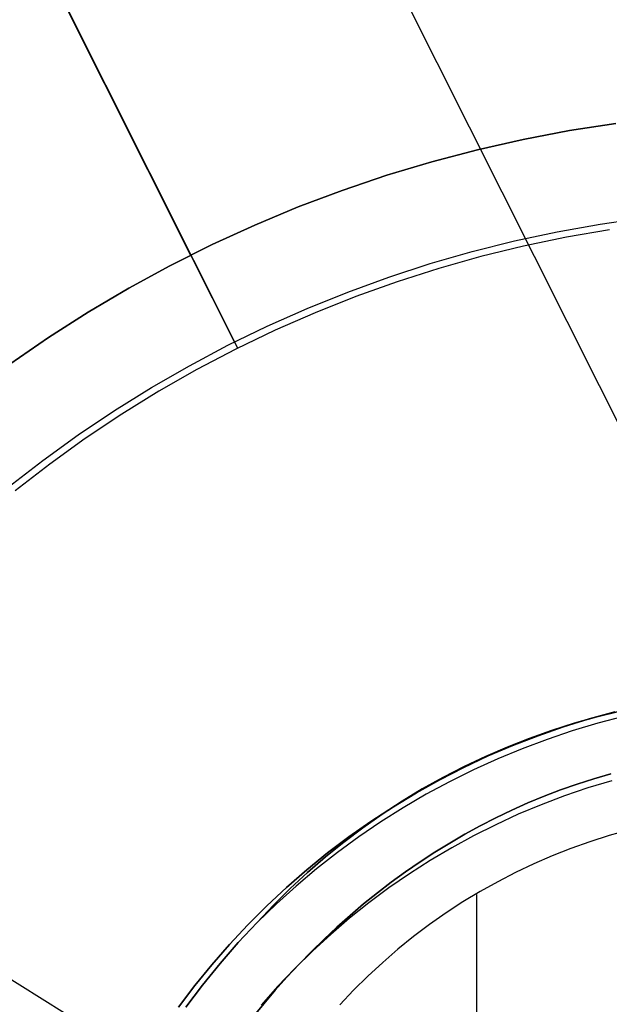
# Model space of a CAD drawing. Header units: millimetres. Extents: x 10871 to 12032, y -2698 to -1680.
# Tile 107 of 183: x 11431 to 11446, y -2035 to -2010. Entities that reach past the tile are written whole.
import ezdxf

# ---------------------------------------------------------------- set-up
doc = ezdxf.new("R2010")
doc.units = ezdxf.units.MM
for name, color, linetype in [('1', 7, 'Continuous'), ('color', 7, 'Continuous'), ('luz', 7, 'Continuous')]:
    doc.layers.add(name, color=color, linetype=linetype)

msp = doc.modelspace()

# ---------------------------------------------------------------- linework, layer by layer
at = {"layer": '1', "color": 7, "true_color": 0xffffff}
for p, q in [((11446.133, -2027.879, 44.653), (11445.548, -2028.044, 44.653)), ((11445.548, -2028.044, 44.653), (11446.133, -2027.879, 44.653)), ((11446.724, -2027.734, 44.653), (11446.133, -2027.879, 44.653)), ((11446.133, -2027.879, 44.653), (11446.724, -2027.734, 44.653)), ((11446.819, -2027.874, 44.653), (11446.159, -2028.047, 44.653)), ((11445.548, -2028.044, 44.653), (11444.968, -2028.229, 44.653)), ((11444.968, -2028.229, 44.653), (11445.548, -2028.044, 44.653)), ((11446.159, -2028.047, 44.653), (11445.504, -2028.242, 44.653)), ((11444.968, -2028.229, 44.653), (11444.395, -2028.433, 44.653)), ((11444.395, -2028.433, 44.653), (11444.968, -2028.229, 44.653)), ((11445.504, -2028.242, 44.653), (11444.857, -2028.46, 44.653)), ((11443.83, -2028.656, 44.653), (11443.272, -2028.898, 44.653)), ((11443.272, -2028.898, 44.653), (11443.83, -2028.656, 44.653)), ((11444.395, -2028.433, 44.653), (11443.83, -2028.656, 44.653)), ((11443.83, -2028.656, 44.653), (11444.395, -2028.433, 44.653)), ((11444.857, -2028.46, 44.653), (11444.218, -2028.7, 44.653)), ((11443.272, -2028.898, 44.653), (11442.723, -2029.159, 44.653)), ((11442.723, -2029.159, 44.653), (11443.272, -2028.898, 44.653)), ((11444.218, -2028.7, 44.653), (11443.587, -2028.961, 44.653)), ((11442.723, -2029.159, 44.653), (11442.183, -2029.438, 44.653)), ((11442.183, -2029.438, 44.653), (11442.723, -2029.159, 44.653)), ((11443.587, -2028.961, 44.653), (11442.965, -2029.244, 44.653)), ((11442.965, -2029.244, 44.653), (11442.353, -2029.547, 44.653)), ((11446.495, -2029.344, 37.885), (11446.059, -2029.47, 37.885)), ((11446.059, -2029.47, 43.135), (11446.495, -2029.344, 43.135)), ((11446.495, -2029.344, 37.885), (11446.059, -2029.47, 37.885)), ((11446.059, -2029.47, 43.135), (11446.495, -2029.344, 43.135)), ((11442.183, -2029.438, 44.653), (11441.652, -2029.735, 44.653)), ((11441.652, -2029.735, 44.653), (11442.183, -2029.438, 44.653)), ((11442.353, -2029.547, 44.653), (11441.753, -2029.872, 44.653)), ((11445.627, -2029.608, 37.885), (11445.2, -2029.759, 37.885)), ((11445.2, -2029.759, 43.135), (11445.627, -2029.608, 43.135)), ((11445.627, -2029.608, 37.885), (11445.2, -2029.759, 37.885)), ((11445.2, -2029.759, 43.135), (11445.627, -2029.608, 43.135)), ((11446.059, -2029.47, 37.885), (11445.627, -2029.608, 37.885)), ((11445.627, -2029.608, 43.135), (11446.059, -2029.47, 43.135)), ((11446.059, -2029.47, 37.885), (11445.627, -2029.608, 37.885)), ((11445.627, -2029.608, 43.135), (11446.059, -2029.47, 43.135)), ((11446.515, -2029.523, 40.51), (11445.904, -2029.708, 40.51)), ((11446.515, -2029.523, 43.135), (11445.904, -2029.708, 43.135)), ((11441.652, -2029.735, 44.653), (11441.132, -2030.05, 44.653)), ((11441.132, -2030.05, 44.653), (11441.652, -2029.735, 44.653)), ((11441.753, -2029.872, 44.653), (11441.163, -2030.217, 44.653)), ((11444.778, -2029.921, 37.885), (11444.361, -2030.094, 37.885)), ((11444.361, -2030.094, 43.135), (11444.778, -2029.921, 43.135)), ((11444.778, -2029.921, 37.885), (11444.361, -2030.094, 37.885)), ((11444.361, -2030.094, 43.135), (11444.778, -2029.921, 43.135)), ((11445.3, -2029.913, 40.51), (11444.704, -2030.14, 40.51)), ((11445.3, -2029.913, 43.135), (11444.704, -2030.14, 43.135)), ((11445.2, -2029.759, 37.885), (11444.778, -2029.921, 37.885)), ((11444.778, -2029.921, 43.135), (11445.2, -2029.759, 43.135)), ((11445.2, -2029.759, 37.885), (11444.778, -2029.921, 37.885)), ((11444.778, -2029.921, 43.135), (11445.2, -2029.759, 43.135)), ((11445.904, -2029.708, 40.51), (11445.3, -2029.913, 40.51)), ((11445.904, -2029.708, 43.135), (11445.3, -2029.913, 43.135)), ((11441.132, -2030.05, 44.653), (11440.623, -2030.383, 44.653)), ((11440.623, -2030.383, 44.653), (11441.132, -2030.05, 44.653)), ((11444.361, -2030.094, 37.885), (11443.949, -2030.279, 37.885)), ((11443.949, -2030.279, 43.135), (11444.361, -2030.094, 43.135)), ((11444.361, -2030.094, 37.885), (11443.949, -2030.279, 37.885)), ((11443.949, -2030.279, 43.135), (11444.361, -2030.094, 43.135)), ((11444.704, -2030.14, 40.51), (11444.115, -2030.386, 40.51)), ((11444.704, -2030.14, 43.135), (11444.115, -2030.386, 43.135)), ((11440.623, -2030.383, 44.653), (11440.125, -2030.732, 44.653)), ((11440.125, -2030.732, 44.653), (11440.623, -2030.383, 44.653)), ((11441.163, -2030.217, 44.653), (11440.586, -2030.581, 44.653)), ((11444.115, -2030.386, 40.51), (11443.536, -2030.653, 40.51)), ((11444.115, -2030.386, 43.135), (11443.536, -2030.653, 43.135)), ((11443.949, -2030.279, 37.885), (11443.542, -2030.475, 37.885)), ((11443.542, -2030.475, 43.135), (11443.949, -2030.279, 43.135)), ((11443.949, -2030.279, 37.885), (11443.542, -2030.475, 37.885)), ((11443.542, -2030.475, 43.135), (11443.949, -2030.279, 43.135)), ((11440.586, -2030.581, 44.653), (11440.021, -2030.966, 44.653)), ((11443.141, -2030.681, 37.885), (11442.745, -2030.898, 37.885)), ((11442.745, -2030.898, 43.135), (11443.141, -2030.681, 43.135)), ((11443.141, -2030.681, 37.885), (11442.745, -2030.898, 37.885)), ((11442.745, -2030.898, 43.135), (11443.141, -2030.681, 43.135)), ((11443.536, -2030.653, 40.51), (11442.966, -2030.94, 40.51)), ((11443.536, -2030.653, 43.135), (11442.966, -2030.94, 43.135)), ((11443.542, -2030.475, 37.885), (11443.141, -2030.681, 37.885)), ((11443.141, -2030.681, 43.135), (11443.542, -2030.475, 43.135)), ((11443.542, -2030.475, 37.885), (11443.141, -2030.681, 37.885)), ((11443.141, -2030.681, 43.135), (11443.542, -2030.475, 43.135)), ((11440.125, -2030.732, 44.653), (11439.64, -2031.098, 44.653)), ((11439.64, -2031.098, 44.653), (11440.125, -2030.732, 44.653)), ((11442.745, -2030.898, 37.885), (11442.355, -2031.125, 37.885)), ((11442.355, -2031.125, 43.135), (11442.745, -2030.898, 43.135)), ((11442.745, -2030.898, 37.885), (11442.355, -2031.125, 37.885)), ((11442.355, -2031.125, 43.135), (11442.745, -2030.898, 43.135)), ((11442.966, -2030.94, 40.51), (11442.406, -2031.246, 40.51)), ((11442.966, -2030.94, 43.135), (11442.406, -2031.246, 43.135)), ((11446.449, -2030.933, 36.403), (11445.956, -2031.09, 36.403)), ((11446.449, -2030.933, 36.403), (11445.956, -2031.09, 36.403)), ((11446.946, -2030.793, 36.403), (11446.449, -2030.933, 36.403)), ((11446.946, -2030.793, 36.403), (11446.449, -2030.933, 36.403)), ((11439.64, -2031.098, 44.653), (11439.167, -2031.481, 44.653)), ((11439.167, -2031.481, 44.653), (11439.64, -2031.098, 44.653)), ((11440.021, -2030.966, 44.653), (11439.47, -2031.369, 44.653)), ((11442.355, -2031.125, 37.885), (11441.971, -2031.362, 37.885)), ((11441.971, -2031.362, 43.135), (11442.355, -2031.125, 43.135)), ((11442.355, -2031.125, 37.885), (11441.971, -2031.362, 37.885)), ((11441.971, -2031.362, 43.135), (11442.355, -2031.125, 43.135)), ((11445.956, -2031.09, 36.403), (11445.469, -2031.263, 36.403)), ((11445.956, -2031.09, 36.403), (11445.469, -2031.263, 36.403)), ((11439.47, -2031.369, 44.653), (11438.933, -2031.791, 44.653)), ((11441.971, -2031.362, 37.885), (11441.593, -2031.609, 37.885)), ((11441.593, -2031.609, 43.135), (11441.971, -2031.362, 43.135)), ((11441.971, -2031.362, 37.885), (11441.593, -2031.609, 37.885)), ((11441.593, -2031.609, 43.135), (11441.971, -2031.362, 43.135)), ((11442.406, -2031.246, 40.51), (11441.857, -2031.571, 40.51)), ((11442.406, -2031.246, 43.135), (11441.857, -2031.571, 43.135)), ((11444.988, -2031.453, 36.403), (11444.514, -2031.659, 36.403)), ((11444.988, -2031.453, 36.403), (11444.514, -2031.659, 36.403)), ((11445.469, -2031.263, 36.403), (11444.988, -2031.453, 36.403)), ((11445.469, -2031.263, 36.403), (11444.988, -2031.453, 36.403)), ((11439.167, -2031.481, 44.653), (11438.707, -2031.879, 44.653)), ((11438.707, -2031.879, 44.653), (11439.167, -2031.481, 44.653)), ((11441.593, -2031.609, 37.885), (11441.221, -2031.866, 37.885)), ((11441.221, -2031.866, 43.135), (11441.593, -2031.609, 43.135)), ((11441.593, -2031.609, 37.885), (11441.221, -2031.866, 37.885)), ((11441.221, -2031.866, 43.135), (11441.593, -2031.609, 43.135)), ((11441.857, -2031.571, 40.51), (11441.32, -2031.916, 40.51)), ((11441.857, -2031.571, 43.135), (11441.32, -2031.916, 43.135)), ((11444.514, -2031.659, 36.403), (11444.047, -2031.88, 36.403)), ((11444.514, -2031.659, 36.403), (11444.047, -2031.88, 36.403)), ((11438.707, -2031.879, 44.653), (11438.261, -2032.292, 44.653)), ((11438.261, -2032.292, 44.653), (11438.707, -2031.879, 44.653)), ((11438.933, -2031.791, 44.653), (11438.411, -2032.231, 44.653)), ((11441.32, -2031.916, 40.51), (11440.795, -2032.278, 40.51)), ((11441.32, -2031.916, 43.135), (11440.795, -2032.278, 43.135)), ((11441.221, -2031.866, 37.885), (11440.856, -2032.132, 37.885)), ((11440.856, -2032.132, 43.135), (11441.221, -2031.866, 43.135)), ((11441.221, -2031.866, 37.885), (11440.856, -2032.132, 37.885)), ((11440.856, -2032.132, 43.135), (11441.221, -2031.866, 43.135)), ((11444.047, -2031.88, 36.403), (11443.588, -2032.118, 36.403)), ((11444.047, -2031.88, 36.403), (11443.588, -2032.118, 36.403)), ((11440.856, -2032.132, 37.885), (11440.497, -2032.407, 37.885)), ((11440.497, -2032.407, 43.135), (11440.856, -2032.132, 43.135)), ((11440.856, -2032.132, 37.885), (11440.497, -2032.407, 37.885)), ((11440.497, -2032.407, 43.135), (11440.856, -2032.132, 43.135)), ((11443.588, -2032.118, 36.403), (11443.137, -2032.37, 36.403)), ((11443.588, -2032.118, 36.403), (11443.137, -2032.37, 36.403)), ((11438.261, -2032.292, 44.653), (11437.83, -2032.72, 44.653)), ((11437.83, -2032.72, 44.653), (11438.261, -2032.292, 44.653)), ((11438.411, -2032.231, 44.653), (11437.904, -2032.688, 44.653)), ((11440.497, -2032.407, 37.885), (11440.144, -2032.691, 37.885)), ((11440.144, -2032.691, 43.135), (11440.497, -2032.407, 43.135)), ((11440.497, -2032.407, 37.885), (11440.144, -2032.691, 37.885)), ((11440.144, -2032.691, 43.135), (11440.497, -2032.407, 43.135)), ((11440.795, -2032.278, 40.51), (11440.282, -2032.658, 40.51)), ((11440.795, -2032.278, 43.135), (11440.282, -2032.658, 43.135)), ((11443.137, -2032.37, 36.403), (11442.695, -2032.638, 36.403)), ((11443.137, -2032.37, 36.403), (11442.695, -2032.638, 36.403)), ((11443.055, -2062.164, 36.403), (11443.055, -2032.445, 36.403)), ((11437.904, -2032.688, 44.653), (11437.413, -2033.163, 44.653)), ((11437.83, -2032.72, 44.653), (11437.413, -2033.163, 44.653)), ((11437.413, -2033.163, 44.653), (11437.83, -2032.72, 44.653)), ((11440.282, -2032.658, 40.51), (11439.784, -2033.056, 40.51)), ((11440.282, -2032.658, 43.135), (11439.784, -2033.056, 43.135)), ((11440.144, -2032.691, 37.885), (11439.798, -2032.984, 37.885)), ((11439.798, -2032.984, 43.135), (11440.144, -2032.691, 43.135)), ((11440.144, -2032.691, 37.885), (11439.798, -2032.984, 37.885)), ((11439.798, -2032.984, 43.135), (11440.144, -2032.691, 43.135)), ((11442.695, -2032.638, 36.403), (11442.263, -2032.921, 36.403)), ((11442.695, -2032.638, 36.403), (11442.263, -2032.921, 36.403)), ((11442.263, -2032.921, 36.403), (11441.84, -2033.218, 36.403)), ((11442.263, -2032.921, 36.403), (11441.84, -2033.218, 36.403)), ((11437.413, -2033.163, 44.653), (11436.927, -2033.684, 44.653)), ((11436.927, -2033.684, 44.653), (11437.413, -2033.163, 44.653)), ((11439.784, -2033.056, 40.51), (11439.299, -2033.471, 40.51)), ((11439.784, -2033.056, 43.135), (11439.299, -2033.471, 43.135)), ((11439.798, -2032.984, 37.885), (11439.46, -2033.285, 37.885)), ((11439.46, -2033.285, 43.135), (11439.798, -2032.984, 43.135)), ((11439.798, -2032.984, 37.885), (11439.46, -2033.285, 37.885)), ((11439.46, -2033.285, 43.135), (11439.798, -2032.984, 43.135)), ((11441.84, -2033.218, 36.403), (11441.427, -2033.529, 36.403)), ((11441.84, -2033.218, 36.403), (11441.427, -2033.529, 36.403)), ((11439.299, -2033.471, 40.51), (11438.829, -2033.902, 40.51)), ((11439.299, -2033.471, 43.135), (11438.829, -2033.902, 43.135)), ((11439.46, -2033.285, 37.885), (11439.128, -2033.594, 37.885)), ((11439.128, -2033.594, 43.135), (11439.46, -2033.285, 43.135)), ((11439.46, -2033.285, 37.885), (11439.128, -2033.594, 37.885)), ((11439.128, -2033.594, 43.135), (11439.46, -2033.285, 43.135)), ((11436.927, -2033.684, 44.653), (11436.459, -2034.221, 44.653)), ((11436.459, -2034.221, 44.653), (11436.927, -2033.684, 44.653)), ((11439.128, -2033.594, 37.885), (11438.803, -2033.911, 37.885)), ((11438.803, -2033.911, 43.135), (11439.128, -2033.594, 43.135)), ((11439.128, -2033.594, 37.885), (11438.803, -2033.911, 37.885)), ((11438.803, -2033.911, 43.135), (11439.128, -2033.594, 43.135)), ((11441.427, -2033.529, 36.403), (11441.025, -2033.854, 36.403)), ((11441.427, -2033.529, 36.403), (11441.025, -2033.854, 36.403)), ((11438.829, -2033.902, 40.51), (11438.374, -2034.349, 40.51)), ((11438.829, -2033.902, 43.135), (11438.374, -2034.349, 43.135)), ((11438.803, -2033.911, 37.885), (11438.486, -2034.236, 37.885)), ((11438.486, -2034.236, 43.135), (11438.803, -2033.911, 43.135)), ((11438.803, -2033.911, 37.885), (11438.486, -2034.236, 37.885)), ((11438.486, -2034.236, 43.135), (11438.803, -2033.911, 43.135)), ((11441.025, -2033.854, 36.403), (11440.634, -2034.192, 36.403)), ((11441.025, -2033.854, 36.403), (11440.634, -2034.192, 36.403)), ((11436.459, -2034.221, 44.653), (11436.01, -2034.774, 44.653)), ((11436.01, -2034.774, 44.653), (11436.459, -2034.221, 44.653)), ((11438.486, -2034.236, 37.885), (11438.176, -2034.568, 37.885)), ((11438.176, -2034.568, 43.135), (11438.486, -2034.236, 43.135)), ((11438.486, -2034.236, 37.885), (11438.176, -2034.568, 37.885)), ((11438.176, -2034.568, 43.135), (11438.486, -2034.236, 43.135)), ((11440.634, -2034.192, 36.403), (11440.255, -2034.544, 36.403)), ((11440.634, -2034.192, 36.403), (11440.255, -2034.544, 36.403)), ((11438.374, -2034.349, 40.51), (11437.934, -2034.812, 40.51)), ((11438.374, -2034.349, 43.135), (11437.934, -2034.812, 43.135)), ((11438.176, -2034.568, 37.885), (11437.874, -2034.908, 37.885)), ((11437.874, -2034.908, 43.135), (11438.176, -2034.568, 43.135)), ((11438.176, -2034.568, 37.885), (11437.874, -2034.908, 37.885)), ((11437.874, -2034.908, 43.135), (11438.176, -2034.568, 43.135)), ((11440.255, -2034.544, 36.403), (11439.888, -2034.908, 36.403)), ((11440.255, -2034.544, 36.403), (11439.888, -2034.908, 36.403)), ((11436.01, -2034.774, 44.653), (11435.579, -2035.341, 44.653)), ((11435.579, -2035.341, 44.653), (11436.01, -2034.774, 44.653)), ((11437.934, -2034.812, 40.51), (11437.511, -2035.29, 40.51)), ((11437.934, -2034.812, 43.135), (11437.511, -2035.29, 43.135)), ((11437.874, -2034.908, 37.885), (11437.58, -2035.255, 37.885)), ((11437.58, -2035.255, 43.135), (11437.874, -2034.908, 43.135)), ((11437.874, -2034.908, 37.885), (11437.58, -2035.255, 37.885)), ((11437.58, -2035.255, 43.135), (11437.874, -2034.908, 43.135)), ((11439.888, -2034.908, 36.403), (11439.534, -2035.284, 36.403)), ((11439.888, -2034.908, 36.403), (11439.534, -2035.284, 36.403)), ((11437.58, -2035.255, 37.885), (11437.293, -2035.608, 37.885)), ((11437.293, -2035.608, 43.135), (11437.58, -2035.255, 43.135)), ((11437.58, -2035.255, 37.885), (11437.293, -2035.608, 37.885)), ((11437.293, -2035.608, 43.135), (11437.58, -2035.255, 43.135))]:
    msp.add_line(p, q, dxfattribs=at)
at = {"layer": '1', "color": 7, "true_color": 0xf4f4f4}
for p, q in [((11446.6, -2027.749, 206.567), (11445.934, -2027.931, 206.567)), ((11445.934, -2027.931, 208.385), (11446.6, -2027.749, 208.385)), ((11446.6, -2027.749, 206.567), (11445.934, -2027.931, 206.567)), ((11445.934, -2027.931, 208.385), (11446.6, -2027.749, 208.385)), ((11446.6, -2027.749, 207.476), (11445.934, -2027.931, 207.476)), ((11445.275, -2028.137, 206.567), (11444.623, -2028.365, 206.567)), ((11444.623, -2028.365, 208.385), (11445.275, -2028.137, 208.385)), ((11445.275, -2028.137, 206.567), (11444.623, -2028.365, 206.567)), ((11444.623, -2028.365, 208.385), (11445.275, -2028.137, 208.385)), ((11445.275, -2028.137, 207.476), (11444.623, -2028.365, 207.476)), ((11445.934, -2027.931, 206.567), (11445.275, -2028.137, 206.567)), ((11445.275, -2028.137, 208.385), (11445.934, -2027.931, 208.385)), ((11445.934, -2027.931, 206.567), (11445.275, -2028.137, 206.567)), ((11445.275, -2028.137, 208.385), (11445.934, -2027.931, 208.385)), ((11445.934, -2027.931, 207.476), (11445.275, -2028.137, 207.476)), ((11444.623, -2028.365, 206.567), (11443.98, -2028.615, 206.567)), ((11443.98, -2028.615, 208.385), (11444.623, -2028.365, 208.385)), ((11444.623, -2028.365, 206.567), (11443.98, -2028.615, 206.567)), ((11443.98, -2028.615, 208.385), (11444.623, -2028.365, 208.385)), ((11444.623, -2028.365, 207.476), (11443.98, -2028.615, 207.476)), ((11443.98, -2028.615, 206.567), (11443.345, -2028.887, 206.567)), ((11443.345, -2028.887, 208.385), (11443.98, -2028.615, 208.385)), ((11443.98, -2028.615, 206.567), (11443.345, -2028.887, 206.567)), ((11443.345, -2028.887, 208.385), (11443.98, -2028.615, 208.385)), ((11443.98, -2028.615, 207.476), (11443.345, -2028.887, 207.476)), ((11443.345, -2028.887, 206.567), (11442.72, -2029.181, 206.567)), ((11442.72, -2029.181, 208.385), (11443.345, -2028.887, 208.385)), ((11443.345, -2028.887, 206.567), (11442.72, -2029.181, 206.567)), ((11442.72, -2029.181, 208.385), (11443.345, -2028.887, 208.385)), ((11443.345, -2028.887, 207.476), (11442.72, -2029.181, 207.476)), ((11442.72, -2029.181, 206.567), (11442.106, -2029.497, 206.567)), ((11442.106, -2029.497, 208.385), (11442.72, -2029.181, 208.385)), ((11442.72, -2029.181, 206.567), (11442.106, -2029.497, 206.567)), ((11442.106, -2029.497, 208.385), (11442.72, -2029.181, 208.385)), ((11442.72, -2029.181, 207.476), (11442.106, -2029.497, 207.476)), ((11442.106, -2029.497, 206.567), (11441.503, -2029.833, 206.567)), ((11441.503, -2029.833, 208.385), (11442.106, -2029.497, 208.385)), ((11442.106, -2029.497, 206.567), (11441.503, -2029.833, 206.567)), ((11441.503, -2029.833, 208.385), (11442.106, -2029.497, 208.385)), ((11442.106, -2029.497, 207.476), (11441.503, -2029.833, 207.476)), ((11441.503, -2029.833, 206.567), (11440.912, -2030.19, 206.567)), ((11440.912, -2030.19, 208.385), (11441.503, -2029.833, 208.385)), ((11441.503, -2029.833, 206.567), (11440.912, -2030.19, 206.567)), ((11440.912, -2030.19, 208.385), (11441.503, -2029.833, 208.385)), ((11441.503, -2029.833, 207.476), (11440.912, -2030.19, 207.476)), ((11440.912, -2030.19, 206.567), (11440.334, -2030.567, 206.567)), ((11440.334, -2030.567, 208.385), (11440.912, -2030.19, 208.385)), ((11440.912, -2030.19, 206.567), (11440.334, -2030.567, 206.567)), ((11440.334, -2030.567, 208.385), (11440.912, -2030.19, 208.385)), ((11440.912, -2030.19, 207.476), (11440.334, -2030.567, 207.476)), ((11440.334, -2030.567, 206.567), (11439.769, -2030.964, 206.567)), ((11439.769, -2030.964, 208.385), (11440.334, -2030.567, 208.385)), ((11440.334, -2030.567, 206.567), (11439.769, -2030.964, 206.567)), ((11439.769, -2030.964, 208.385), (11440.334, -2030.567, 208.385)), ((11440.334, -2030.567, 207.476), (11439.769, -2030.964, 207.476)), ((11439.769, -2030.964, 206.567), (11439.218, -2031.38, 206.567)), ((11439.218, -2031.38, 208.385), (11439.769, -2030.964, 208.385)), ((11439.769, -2030.964, 206.567), (11439.218, -2031.38, 206.567)), ((11439.218, -2031.38, 208.385), (11439.769, -2030.964, 208.385)), ((11439.769, -2030.964, 207.476), (11439.218, -2031.38, 207.476)), ((11439.218, -2031.38, 206.567), (11438.682, -2031.815, 206.567)), ((11438.682, -2031.815, 208.385), (11439.218, -2031.38, 208.385)), ((11439.218, -2031.38, 206.567), (11438.682, -2031.815, 206.567)), ((11438.682, -2031.815, 208.385), (11439.218, -2031.38, 208.385)), ((11439.218, -2031.38, 207.476), (11438.682, -2031.815, 207.476)), ((11438.682, -2031.815, 206.567), (11438.161, -2032.269, 206.567)), ((11438.161, -2032.269, 208.385), (11438.682, -2031.815, 208.385)), ((11438.682, -2031.815, 206.567), (11438.161, -2032.269, 206.567)), ((11438.161, -2032.269, 208.385), (11438.682, -2031.815, 208.385)), ((11438.682, -2031.815, 207.476), (11438.161, -2032.269, 207.476)), ((11438.161, -2032.269, 206.567), (11437.657, -2032.74, 206.567)), ((11437.657, -2032.74, 208.385), (11438.161, -2032.269, 208.385)), ((11438.161, -2032.269, 206.567), (11437.657, -2032.74, 206.567)), ((11437.657, -2032.74, 208.385), (11438.161, -2032.269, 208.385)), ((11438.161, -2032.269, 207.476), (11437.657, -2032.74, 207.476)), ((11437.657, -2032.74, 206.567), (11437.168, -2033.228, 206.567)), ((11437.168, -2033.228, 208.385), (11437.657, -2032.74, 208.385)), ((11437.657, -2032.74, 206.567), (11437.168, -2033.228, 206.567)), ((11437.168, -2033.228, 208.385), (11437.657, -2032.74, 208.385)), ((11437.657, -2032.74, 207.476), (11437.168, -2033.228, 207.476)), ((11437.168, -2033.228, 206.567), (11436.697, -2033.732, 206.567)), ((11436.697, -2033.732, 208.385), (11437.168, -2033.228, 208.385)), ((11437.168, -2033.228, 206.567), (11436.697, -2033.732, 206.567)), ((11436.697, -2033.732, 208.385), (11437.168, -2033.228, 208.385)), ((11437.168, -2033.228, 207.476), (11436.697, -2033.732, 207.476)), ((11436.697, -2033.732, 206.567), (11436.243, -2034.253, 206.567)), ((11436.243, -2034.253, 208.385), (11436.697, -2033.732, 208.385)), ((11436.697, -2033.732, 206.567), (11436.243, -2034.253, 206.567)), ((11436.243, -2034.253, 208.385), (11436.697, -2033.732, 208.385)), ((11436.697, -2033.732, 207.476), (11436.243, -2034.253, 207.476)), ((11436.243, -2034.253, 206.567), (11435.808, -2034.789, 206.567)), ((11435.808, -2034.789, 208.385), (11436.243, -2034.253, 208.385)), ((11436.243, -2034.253, 206.567), (11435.808, -2034.789, 206.567)), ((11435.808, -2034.789, 208.385), (11436.243, -2034.253, 208.385)), ((11436.243, -2034.253, 207.476), (11435.808, -2034.789, 207.476)), ((11435.808, -2034.789, 206.567), (11435.392, -2035.339, 206.567)), ((11435.392, -2035.339, 208.385), (11435.808, -2034.789, 208.385)), ((11435.808, -2034.789, 206.567), (11435.392, -2035.339, 206.567)), ((11435.392, -2035.339, 208.385), (11435.808, -2034.789, 208.385)), ((11435.808, -2034.789, 207.476), (11435.392, -2035.339, 207.476))]:
    msp.add_line(p, q, dxfattribs=at)
at = {"layer": 'color', "color": 254, "true_color": 0xcad1ee}
for p, q in [((11418.676, -1982.042, 21.604), (11435.702, -2016.014, 21.604)), ((11436.912, -2018.408, 19.504), (11424.733, -1994.107, 19.504)), ((11446.625, -2012.627, 21.604), (11445.431, -2012.812, 21.604)), ((11445.431, -2012.812, 29.904), (11446.625, -2012.627, 29.904)), ((11446.625, -2012.627, 25.754), (11445.431, -2012.812, 25.754)), ((11445.431, -2012.812, 21.604), (11444.244, -2013.038, 21.604)), ((11444.244, -2013.038, 29.904), (11445.431, -2012.812, 29.904)), ((11445.431, -2012.812, 25.754), (11444.244, -2013.038, 25.754)), ((11444.244, -2013.038, 21.604), (11443.066, -2013.305, 21.604)), ((11443.066, -2013.305, 29.904), (11444.244, -2013.038, 29.904)), ((11444.244, -2013.038, 25.754), (11443.066, -2013.305, 25.754)), ((11443.066, -2013.305, 21.604), (11441.898, -2013.613, 21.604)), ((11441.898, -2013.613, 29.904), (11443.066, -2013.305, 29.904)), ((11443.066, -2013.305, 25.754), (11441.898, -2013.613, 25.754)), ((11441.898, -2013.613, 21.604), (11440.74, -2013.961, 21.604)), ((11440.74, -2013.961, 29.904), (11441.898, -2013.613, 29.904)), ((11441.898, -2013.613, 25.754), (11440.74, -2013.961, 25.754)), ((11440.74, -2013.961, 21.604), (11439.596, -2014.348, 21.604)), ((11439.596, -2014.348, 29.904), (11440.74, -2013.961, 29.904)), ((11440.74, -2013.961, 25.754), (11439.596, -2014.348, 25.754)), ((11439.596, -2014.348, 21.604), (11438.466, -2014.775, 21.604)), ((11438.466, -2014.775, 29.904), (11439.596, -2014.348, 29.904)), ((11439.596, -2014.348, 25.754), (11438.466, -2014.775, 25.754)), ((11438.466, -2014.775, 21.604), (11437.351, -2015.241, 21.604)), ((11437.351, -2015.241, 29.904), (11438.466, -2014.775, 29.904)), ((11438.466, -2014.775, 25.754), (11437.351, -2015.241, 25.754)), ((11437.351, -2015.241, 21.604), (11436.253, -2015.744, 21.604)), ((11436.253, -2015.744, 29.904), (11437.351, -2015.241, 29.904)), ((11437.351, -2015.241, 25.754), (11436.253, -2015.744, 25.754)), ((11445.118, -2015.412, 29.904), (11446.222, -2015.214, 29.904)), ((11446.222, -2015.214, 29.904), (11447.333, -2015.055, 29.904)), ((11444.021, -2015.648, 29.904), (11445.118, -2015.412, 29.904)), ((11446.458, -2015.361, 19.504), (11445.351, -2015.552, 19.504)), ((11436.253, -2015.744, 21.604), (11435.172, -2016.286, 21.604)), ((11435.172, -2016.286, 29.904), (11436.253, -2015.744, 29.904)), ((11436.253, -2015.744, 25.754), (11435.172, -2016.286, 25.754)), ((11442.933, -2015.921, 29.904), (11444.021, -2015.648, 29.904)), ((11445.351, -2015.552, 19.504), (11444.25, -2015.781, 19.504)), ((11435.71, -2016.01, 21.604), (11435.71, -2016.01, 29.904)), ((11436.83, -2018.245, 29.904), (11435.71, -2016.01, 29.904)), ((11441.855, -2016.231, 29.904), (11442.933, -2015.921, 29.904)), ((11444.25, -2015.781, 19.504), (11443.158, -2016.049, 19.504)), ((11440.789, -2016.579, 29.904), (11441.855, -2016.231, 29.904)), ((11443.158, -2016.049, 19.504), (11442.076, -2016.354, 19.504)), ((11435.172, -2016.286, 21.604), (11434.111, -2016.864, 21.604)), ((11434.111, -2016.864, 29.904), (11435.172, -2016.286, 29.904)), ((11435.172, -2016.286, 25.754), (11434.111, -2016.864, 25.754)), ((11442.076, -2016.354, 19.504), (11441.005, -2016.697, 19.504)), ((11439.735, -2016.963, 29.904), (11440.789, -2016.579, 29.904)), ((11441.005, -2016.697, 19.504), (11439.947, -2017.077, 19.504)), ((11434.111, -2016.864, 21.604), (11433.071, -2017.479, 21.604)), ((11433.071, -2017.479, 29.904), (11434.111, -2016.864, 29.904)), ((11434.111, -2016.864, 25.754), (11433.071, -2017.479, 25.754)), ((11438.695, -2017.384, 29.904), (11439.735, -2016.963, 29.904)), ((11439.947, -2017.077, 19.504), (11438.903, -2017.493, 19.504)), ((11433.071, -2017.479, 21.604), (11432.053, -2018.129, 21.604)), ((11432.053, -2018.129, 29.904), (11433.071, -2017.479, 29.904)), ((11433.071, -2017.479, 25.754), (11432.053, -2018.129, 25.754)), ((11437.67, -2017.84, 29.904), (11438.695, -2017.384, 29.904)), ((11438.903, -2017.493, 19.504), (11437.873, -2017.945, 19.504)), ((11436.661, -2018.331, 29.904), (11437.67, -2017.84, 29.904)), ((11437.873, -2017.945, 19.504), (11436.861, -2018.433, 19.504)), ((11432.053, -2018.129, 21.604), (11431.057, -2018.814, 21.604)), ((11431.057, -2018.814, 29.904), (11432.053, -2018.129, 29.904)), ((11432.053, -2018.129, 25.754), (11431.057, -2018.814, 25.754)), ((11436.912, -2018.408, 19.504), (11436.83, -2018.245, 29.904)), ((11435.67, -2018.856, 29.904), (11436.661, -2018.331, 29.904)), ((11436.861, -2018.433, 19.504), (11435.865, -2018.956, 19.504)), ((11434.698, -2019.416, 29.904), (11435.67, -2018.856, 29.904)), ((11435.865, -2018.956, 19.504), (11434.889, -2019.513, 19.504)), ((11433.745, -2020.009, 29.904), (11434.698, -2019.416, 29.904)), ((11434.889, -2019.513, 19.504), (11433.932, -2020.104, 19.504)), ((11432.814, -2020.634, 29.904), (11433.745, -2020.009, 29.904)), ((11433.932, -2020.104, 19.504), (11432.997, -2020.728, 19.504)), ((11431.905, -2021.291, 29.904), (11432.814, -2020.634, 29.904)), ((11432.997, -2020.728, 19.504), (11432.084, -2021.384, 19.504)), ((11431.019, -2021.979, 29.904), (11431.905, -2021.291, 29.904)), ((11432.084, -2021.384, 19.504), (11431.194, -2022.071, 19.504))]:
    msp.add_line(p, q, dxfattribs=at)
at = {"layer": 'luz', "color": 254, "true_color": 0xcad1ee}
for p, q in [((11390.697, -1908.763, -39.746), (11526.17, -2178.772, -39.746)), ((11390.697, -1908.763, -41.246), (11526.17, -2178.772, -41.246)), ((11324.342, -1967.929, -42.746), (11578.425, -2126.681, -42.746)), ((11324.342, -1967.929, -41.246), (11578.425, -2126.681, -41.246))]:
    msp.add_line(p, q, dxfattribs=at)

doc.saveas('drawing.dxf')
